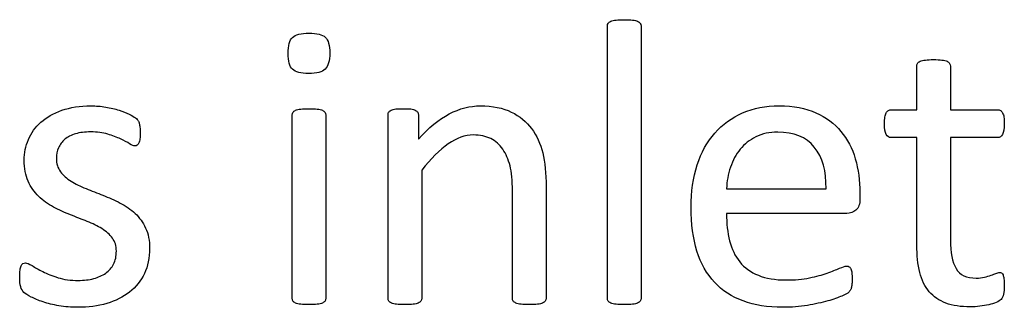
# Model space of a CAD drawing. Header units: inches. Extents: x 0 to 29700, y -16 to 21000.
# Tile 110 of 212: x 5128 to 5500, y 17863 to 17971. Entities that reach past the tile are written whole.
import ezdxf

# ---------------------------------------------------------------- set-up
doc = ezdxf.new("R2010")
doc.units = ezdxf.units.IN
doc.layers.add('254', color=7, linetype='Continuous', true_color=0xffffff)

msp = doc.modelspace()

# ---------------------------------------------------------------- linework, layer by layer
at = {"layer": '254', "color": 2, "linetype": 'Continuous', "lineweight": 25}
for points, knots in [([(5350.412, 17969.844), (5350.614, 17970.161), (5350.931, 17970.421), (5351.912, 17970.825), (5352.576, 17970.969), (5354.192, 17971.2), (5355.23, 17971.229), (5357.74, 17971.229), (5358.808, 17971.2), (5360.424, 17970.969), (5361.087, 17970.825), (5362.01, 17970.421), (5362.328, 17970.161), (5362.53, 17969.844)], [0, 0, 0, 0, 0.164751, 0.164751, 0.3295019, 0.3295019, 0.4942529, 0.4942529, 0.6628352, 0.6628352, 0.8314176, 0.8314176, 1, 1, 1, 1]), ([(5350.412, 17864.968), (5350.239, 17865.227), (5350.152, 17865.574), (5350.152, 17900.263), (5350.152, 17934.52), (5350.152, 17969.18), (5350.239, 17969.555), (5350.412, 17969.844)], [0, 0, 0, 0, 0.0123321, 0.0123321, 0.98849, 0.98849, 1, 1, 1, 1]), ([(5362.53, 17969.844), (5362.732, 17969.555), (5362.847, 17969.18), (5362.847, 17934.52), (5362.847, 17900.263), (5362.847, 17865.574), (5362.732, 17865.227), (5362.53, 17864.968)], [0, 0, 0, 0, 0.01151, 0.01151, 0.9876679, 0.9876679, 1, 1, 1, 1]), ([(5243.69, 17952.533), (5242.564, 17951.465), (5240.487, 17950.917), (5234.486, 17950.917), (5232.437, 17951.465), (5230.245, 17953.542), (5229.697, 17955.533), (5229.697, 17961.448), (5230.245, 17963.467), (5231.37, 17964.535)], [0, 0, 0, 0, 0.2530061, 0.2530061, 0.501193, 0.501193, 0.7493799, 0.7493799, 1, 1, 1, 1]), ([(5231.37, 17964.535), (5232.495, 17965.631), (5234.573, 17966.151), (5240.574, 17966.151), (5242.623, 17965.632), (5244.844, 17963.525), (5245.392, 17961.534), (5245.392, 17955.649), (5244.815, 17953.629), (5243.69, 17952.533)], [0, 0, 0, 0, 0.2490168, 0.2490168, 0.4932905, 0.4932905, 0.7441614, 0.7441614, 1, 1, 1, 1]), ([(5467.117, 17954.697), (5467.319, 17955.014), (5467.637, 17955.274), (5468.618, 17955.735), (5469.281, 17955.908), (5470.089, 17955.995)], [0, 0, 0, 0, 0.5, 0.5, 1, 1, 1, 1]), ([(5470.089, 17955.995), (5470.897, 17956.11), (5471.935, 17956.168), (5474.446, 17956.168), (5475.513, 17956.11), (5476.321, 17955.995)], [0, 0, 0, 0, 0.4942529, 0.4942529, 1, 1, 1, 1]), ([(5476.321, 17955.995), (5477.129, 17955.908), (5477.792, 17955.735), (5478.716, 17955.274), (5479.033, 17955.014), (5479.437, 17954.379), (5479.552, 17954.062), (5479.552, 17948.205), (5479.552, 17942.723), (5479.552, 17937.241)], [0, 0, 0, 0, 0.0567686, 0.0567686, 0.1135371, 0.1135371, 0.1703057, 0.1703057, 1, 1, 1, 1]), ([(5466.858, 17937.241), (5466.858, 17942.723), (5466.858, 17948.205), (5466.858, 17954.062), (5466.944, 17954.379), (5467.117, 17954.697)], [0, 0, 0, 0, 0.9359606, 0.9359606, 1, 1, 1, 1]), ([(5131.687, 17925.96), (5132.755, 17928.441), (5134.313, 17930.634), (5138.525, 17934.385), (5141.154, 17935.876), (5147.469, 17938.136), (5151.162, 17938.684), (5157.192, 17938.684), (5159.039, 17938.54), (5160.885, 17938.222)], [0, 0, 0, 0, 0.2915669, 0.2915669, 0.5831337, 0.5831337, 0.8723472, 0.8723472, 1, 1, 1, 1]), ([(5160.885, 17938.222), (5162.732, 17937.934), (5164.408, 17937.538), (5167.377, 17936.607), (5168.646, 17936.116), (5169.714, 17935.568)], [0, 0, 0, 0, 0.504427, 0.504427, 1, 1, 1, 1]), ([(5231.485, 17936.231), (5231.687, 17936.549), (5232.005, 17936.808), (5232.986, 17937.212), (5233.649, 17937.357), (5234.457, 17937.472)], [0, 0, 0, 0, 0.5, 0.5, 1, 1, 1, 1]), ([(5234.457, 17937.472), (5235.265, 17937.559), (5236.304, 17937.616), (5238.814, 17937.616), (5239.881, 17937.559), (5240.689, 17937.472)], [0, 0, 0, 0, 0.4942529, 0.4942529, 1, 1, 1, 1]), ([(5240.689, 17937.472), (5241.497, 17937.357), (5242.16, 17937.212), (5243.084, 17936.808), (5243.401, 17936.549), (5243.805, 17935.914), (5243.92, 17935.597), (5243.92, 17912.15), (5243.92, 17889.078), (5243.92, 17865.574), (5243.805, 17865.227), (5243.603, 17864.968)], [0, 0, 0, 0, 0.0152284, 0.0152284, 0.0304569, 0.0304569, 0.0456853, 0.0456853, 0.9824287, 0.9824287, 1, 1, 1, 1]), ([(5267.608, 17936.26), (5267.752, 17936.549), (5268.069, 17936.808), (5268.993, 17937.27), (5269.57, 17937.414), (5271.012, 17937.587), (5271.964, 17937.616), (5274.272, 17937.616), (5275.224, 17937.584), (5276.696, 17937.414), (5277.273, 17937.27), (5277.677, 17937.039)], [0, 0, 0, 0, 0.2024309, 0.2024309, 0.4048617, 0.4048617, 0.6072926, 0.6072926, 0.7998488, 0.7998488, 1, 1, 1, 1]), ([(5278.831, 17926.076), (5282.726, 17930.432), (5286.615, 17933.647), (5294.382, 17937.674), (5298.277, 17938.684), (5306.846, 17938.684), (5310.741, 17937.905), (5317.031, 17934.789), (5319.594, 17932.679), (5323.493, 17927.461), (5324.906, 17924.409), (5326.581, 17917.362), (5327.013, 17913.15), (5327.013, 17894.166), (5327.013, 17880.086), (5327.013, 17865.574), (5326.898, 17865.227), (5326.696, 17864.968)], [0, 0, 0, 0, 0.0976134, 0.0976134, 0.1957995, 0.1957995, 0.3104695, 0.3104695, 0.4251394, 0.4251394, 0.5412396, 0.5412396, 0.6571226, 0.6571226, 0.989775, 0.989775, 1, 1, 1, 1]), ([(5390.66, 17928.413), (5393.545, 17931.731), (5397.051, 17934.235), (5405.259, 17937.818), (5409.847, 17938.684), (5420.349, 17938.684), (5425, 17937.831), (5432.639, 17934.327), (5435.784, 17931.99), (5440.689, 17926.104), (5442.507, 17922.642), (5444.815, 17914.679), (5445.392, 17910.438), (5445.392, 17905.168), (5445.392, 17904.398), (5445.392, 17901.609), (5444.901, 17900.196), (5443.892, 17899.33)], [0, 0, 0, 0, 0.1438864, 0.1438864, 0.2872898, 0.2872898, 0.4404707, 0.4404707, 0.5950514, 0.5950514, 0.7496321, 0.7496321, 0.9042128, 0.9042128, 0.9306369, 0.9306369, 1, 1, 1, 1]), ([(5456.125, 17936.953), (5456.471, 17937.155), (5456.817, 17937.241), (5460.452, 17937.241), (5463.655, 17937.241), (5466.858, 17937.241)], [0, 0, 0, 0, 0.1190476, 0.1190476, 1, 1, 1, 1]), ([(5479.552, 17937.241), (5485.477, 17937.241), (5491.401, 17937.241), (5497.729, 17937.241), (5498.104, 17937.155), (5498.392, 17936.953)], [0, 0, 0, 0, 0.9361702, 0.9361702, 1, 1, 1, 1]), ([(5231.485, 17864.968), (5231.312, 17865.227), (5231.226, 17865.574), (5231.226, 17889.078), (5231.226, 17912.15), (5231.226, 17935.597), (5231.312, 17935.914), (5231.485, 17936.231)], [0, 0, 0, 0, 0.0181232, 0.0181232, 0.9842932, 0.9842932, 1, 1, 1, 1]), ([(5267.637, 17864.968), (5267.463, 17865.227), (5267.377, 17865.574), (5267.377, 17889.078), (5267.377, 17912.15), (5267.377, 17935.654), (5267.463, 17936.001), (5267.608, 17936.26)], [0, 0, 0, 0, 0.0180796, 0.0180796, 0.9819204, 0.9819204, 1, 1, 1, 1]), ([(5278.571, 17936.26), (5278.744, 17936.001), (5278.831, 17935.654), (5278.831, 17932.173), (5278.831, 17929.124), (5278.831, 17926.076)], [0, 0, 0, 0, 0.1243094, 0.1243094, 1, 1, 1, 1]), ([(5466.858, 17926.682), (5463.626, 17926.682), (5460.395, 17926.682), (5456.384, 17926.682), (5455.779, 17927.114), (5454.855, 17928.73), (5454.624, 17930.086), (5454.624, 17932.913), (5454.682, 17933.721), (5454.826, 17934.385)], [0, 0, 0, 0, 0.6210362, 0.6210362, 0.7707503, 0.7707503, 0.9204644, 0.9204644, 1, 1, 1, 1]), ([(5499.72, 17934.385), (5499.806, 17933.721), (5499.864, 17932.913), (5499.864, 17930.086), (5499.633, 17928.73), (5498.71, 17927.114), (5498.104, 17926.682), (5491.401, 17926.682), (5485.477, 17926.682), (5479.552, 17926.682)], [0, 0, 0, 0, 0.0524112, 0.0524112, 0.1510676, 0.1510676, 0.2497241, 0.2497241, 1, 1, 1, 1]), ([(5173.551, 17932.048), (5173.638, 17931.644), (5173.691, 17931.182), (5173.869, 17930.057), (5173.897, 17929.365), (5173.897, 17927.662), (5173.869, 17926.912), (5173.695, 17925.643), (5173.58, 17925.095), (5173.407, 17924.691)], [0, 0, 0, 0, 0.2551684, 0.2551684, 0.4978663, 0.4978663, 0.7489332, 0.7489332, 1, 1, 1, 1]), ([(5131.63, 17910.236), (5130.62, 17912.429), (5130.129, 17915.083), (5130.129, 17920.882), (5130.649, 17923.479), (5131.687, 17925.96)], [0, 0, 0, 0, 0.5273632, 0.5273632, 1, 1, 1, 1]), ([(5145.478, 17926.047), (5144.411, 17925.152), (5143.632, 17924.085), (5142.536, 17921.604), (5142.276, 17920.276), (5142.276, 17916.843), (5142.795, 17915.17), (5143.805, 17913.814)], [0, 0, 0, 0, 0.295858, 0.295858, 0.591716, 0.591716, 1, 1, 1, 1]), ([(5161.635, 17928.009), (5159.76, 17928.557), (5157.625, 17928.845), (5153.038, 17928.845), (5151.162, 17928.615), (5147.873, 17927.634), (5146.517, 17926.941), (5145.478, 17926.047)], [0, 0, 0, 0, 0.3589744, 0.3589744, 0.6794872, 0.6794872, 1, 1, 1, 1]), ([(5169.887, 17924.373), (5169.021, 17924.95), (5167.896, 17925.556), (5165.126, 17926.826), (5163.482, 17927.432), (5161.635, 17928.009)], [0, 0, 0, 0, 0.5, 0.5, 1, 1, 1, 1]), ([(5314.607, 17864.968), (5314.405, 17865.227), (5314.319, 17865.574), (5314.319, 17879.519), (5314.319, 17893.031), (5314.319, 17910.496), (5314.021, 17913.675), (5312.761, 17918.488), (5311.853, 17920.556), (5309.5, 17924.056), (5307.977, 17925.395), (5304.249, 17927.23), (5302.085, 17927.691), (5296.431, 17927.691), (5293.266, 17926.553), (5286.881, 17922.065), (5283.563, 17918.747), (5280.072, 17914.391)], [0, 0, 0, 0, 0.0106594, 0.0106594, 0.3434701, 0.3434701, 0.4408261, 0.4408261, 0.5395668, 0.5395668, 0.6394324, 0.6394324, 0.7405482, 0.7405482, 0.8698823, 0.8698823, 1, 1, 1, 1]), ([(5425.571, 17863.352), (5422.686, 17862.862), (5419.598, 17862.602), (5410.626, 17862.602), (5405.631, 17863.4), (5397.065, 17866.583), (5393.46, 17868.95), (5387.602, 17875.21), (5385.375, 17879.123), (5382.437, 17888.568), (5381.687, 17894.05), (5381.687, 17906.255), (5382.458, 17911.595), (5385.525, 17921.084), (5387.746, 17925.124), (5390.66, 17928.413)], [0, 0, 0, 0, 0.0891474, 0.0891474, 0.2432002, 0.2432002, 0.3963436, 0.3963436, 0.5509507, 0.5509507, 0.7061483, 0.7061483, 0.8534787, 0.8534787, 1, 1, 1, 1]), ([(5428.196, 17923.075), (5425.08, 17926.883), (5420.493, 17928.759), (5411.26, 17928.759), (5408.519, 17928.182), (5403.788, 17925.816), (5401.84, 17924.246), (5398.652, 17920.363), (5397.412, 17918.084), (5396.546, 17915.487)], [0, 0, 0, 0, 0.3962301, 0.3962301, 0.5980831, 0.5980831, 0.7999362, 0.7999362, 1, 1, 1, 1]), ([(5467.983, 17875.816), (5467.233, 17878.759), (5466.858, 17882.221), (5466.858, 17899.715), (5466.858, 17913.198), (5466.858, 17926.682)], [0, 0, 0, 0, 0.2292468, 0.2292468, 1, 1, 1, 1]), ([(5479.552, 17926.682), (5479.552, 17913.814), (5479.552, 17900.946), (5479.552, 17883.317), (5480.232, 17879.704), (5483.072, 17874.835), (5485.611, 17873.623), (5490.429, 17873.623), (5491.468, 17873.739), (5493.315, 17874.2), (5494.151, 17874.431), (5494.873, 17874.691)], [0, 0, 0, 0, 0.5062548, 0.5062548, 0.6935464, 0.6935464, 0.8791865, 0.8791865, 0.9395933, 0.9395933, 1, 1, 1, 1]), ([(5172.743, 17923.796), (5172.484, 17923.623), (5172.195, 17923.537), (5171.445, 17923.537), (5170.781, 17923.825), (5169.887, 17924.373)], [0, 0, 0, 0, 0.3846154, 0.3846154, 1, 1, 1, 1]), ([(5280.072, 17914.391), (5280.072, 17898.263), (5280.072, 17882.134), (5280.072, 17865.574), (5279.956, 17865.227), (5279.754, 17864.968)], [0, 0, 0, 0, 0.9738676, 0.9738676, 1, 1, 1, 1]), ([(5153.442, 17907.466), (5155.519, 17906.63), (5157.679, 17905.783), (5162.039, 17904.062), (5164.203, 17903.081), (5166.309, 17901.984)], [0, 0, 0, 0, 0.4971403, 0.4971403, 1, 1, 1, 1]), ([(5153.903, 17895.031), (5151.855, 17895.839), (5149.724, 17896.686), (5145.363, 17898.407), (5143.228, 17899.388), (5141.151, 17900.484)], [0, 0, 0, 0, 0.4971403, 0.4971403, 1, 1, 1, 1]), ([(5171.964, 17898.061), (5173.609, 17896.531), (5174.949, 17894.691), (5176.927, 17890.386), (5177.446, 17887.818), (5177.446, 17881.298), (5176.783, 17878.153), (5175.484, 17875.383)], [0, 0, 0, 0, 0.3165581, 0.3165581, 0.6280383, 0.6280383, 1, 1, 1, 1]), ([(5395.075, 17898.089), (5395.075, 17894.223), (5395.456, 17890.763), (5397.008, 17884.616), (5398.274, 17881.959), (5401.884, 17877.547), (5404.192, 17875.874), (5409.962, 17873.508), (5413.453, 17872.931), (5420.897, 17872.931), (5423.811, 17873.19), (5426.379, 17873.739)], [0, 0, 0, 0, 0.2055215, 0.2055215, 0.4128642, 0.4128642, 0.6231815, 0.6231815, 0.8334988, 0.8334988, 1, 1, 1, 1]), ([(5160.885, 17875.499), (5162.184, 17876.393), (5163.165, 17877.547), (5164.549, 17880.317), (5164.896, 17881.933), (5164.896, 17885.799), (5164.405, 17887.443), (5162.386, 17890.098), (5161.058, 17891.28), (5159.443, 17892.319)], [0, 0, 0, 0, 0.2462687, 0.2462687, 0.4925373, 0.4925373, 0.7462687, 0.7462687, 1, 1, 1, 1]), ([(5129.61, 17879.105), (5129.899, 17879.278), (5130.216, 17879.394), (5131.139, 17879.394), (5131.976, 17879.047), (5133.072, 17878.355)], [0, 0, 0, 0, 0.40625, 0.40625, 1, 1, 1, 1]), ([(5426.379, 17873.739), (5428.946, 17874.258), (5431.168, 17874.864), (5434.919, 17876.191), (5436.448, 17876.797), (5437.66, 17877.345)], [0, 0, 0, 0, 0.5, 0.5, 1, 1, 1, 1]), ([(5437.66, 17877.345), (5438.871, 17877.864), (5439.766, 17878.153), (5440.747, 17878.153), (5441.064, 17878.066), (5441.353, 17877.893)], [0, 0, 0, 0, 0.6470588, 0.6470588, 1, 1, 1, 1]), ([(5132.726, 17866.497), (5131.514, 17867.132), (5130.62, 17867.709), (5129.466, 17868.747), (5129.062, 17869.469), (5128.542, 17871.315), (5128.427, 17872.556), (5128.427, 17875.124), (5128.485, 17875.931), (5128.571, 17876.624)], [0, 0, 0, 0, 0.2763819, 0.2763819, 0.5527638, 0.5527638, 0.8291457, 0.8291457, 1, 1, 1, 1]), ([(5137.169, 17876.076), (5138.785, 17875.239), (5140.686, 17874.481), (5145.103, 17873.104), (5147.642, 17872.758), (5152.663, 17872.758), (5154.624, 17872.989), (5158.087, 17873.912), (5159.616, 17874.604), (5160.885, 17875.499)], [0, 0, 0, 0, 0.2820666, 0.2820666, 0.56751, 0.56751, 0.783755, 0.783755, 1, 1, 1, 1]), ([(5175.484, 17875.383), (5174.157, 17872.613), (5172.299, 17870.291), (5167.492, 17866.468), (5164.609, 17865.047), (5157.942, 17863.092), (5154.278, 17862.602), (5147.815, 17862.602), (5145.478, 17862.804), (5143.228, 17863.179)], [0, 0, 0, 0, 0.2773826, 0.2773826, 0.5527281, 0.5527281, 0.8302763, 0.8302763, 1, 1, 1, 1]), ([(5442.362, 17875.585), (5442.42, 17874.922), (5442.478, 17874.143), (5442.478, 17872.556), (5442.449, 17871.979), (5442.334, 17870.998), (5442.276, 17870.565), (5442.189, 17870.19)], [0, 0, 0, 0, 0.4102564, 0.4102564, 0.7051282, 0.7051282, 1, 1, 1, 1]), ([(5490.631, 17863.006), (5489.448, 17862.833), (5488.266, 17862.775), (5483.505, 17862.775), (5480.418, 17863.237), (5475.282, 17865.141), (5473.191, 17866.571), (5469.916, 17870.421), (5468.704, 17872.844), (5467.983, 17875.816)], [0, 0, 0, 0, 0.0990148, 0.0990148, 0.3984741, 0.3984741, 0.6979335, 0.6979335, 1, 1, 1, 1]), ([(5496.719, 17875.412), (5497.21, 17875.643), (5497.671, 17875.758), (5498.335, 17875.758), (5498.594, 17875.701), (5498.825, 17875.585)], [0, 0, 0, 0, 0.6521739, 0.6521739, 1, 1, 1, 1]), ([(5499.72, 17873.392), (5499.806, 17872.758), (5499.864, 17872.008), (5499.864, 17869.584), (5499.748, 17868.401), (5499.547, 17867.536)], [0, 0, 0, 0, 0.3809524, 0.3809524, 1, 1, 1, 1]), ([(5441.814, 17869.151), (5441.641, 17868.834), (5441.41, 17868.545), (5440.833, 17867.968), (5439.997, 17867.507), (5437.227, 17866.237), (5435.44, 17865.595), (5431.024, 17864.391), (5428.485, 17863.814), (5425.571, 17863.352)], [0, 0, 0, 0, 0.2492379, 0.2492379, 0.4984759, 0.4984759, 0.7477138, 0.7477138, 1, 1, 1, 1]), ([(5234.457, 17863.756), (5233.649, 17863.871), (5232.986, 17864.016), (5232.005, 17864.42), (5231.687, 17864.679), (5231.485, 17864.968)], [0, 0, 0, 0, 0.5, 0.5, 1, 1, 1, 1]), ([(5240.689, 17863.756), (5239.881, 17863.669), (5238.814, 17863.612), (5236.304, 17863.612), (5235.265, 17863.669), (5234.457, 17863.756)], [0, 0, 0, 0, 0.5057471, 0.5057471, 1, 1, 1, 1]), ([(5243.603, 17864.968), (5243.401, 17864.679), (5243.084, 17864.42), (5242.16, 17864.016), (5241.497, 17863.871), (5240.689, 17863.756)], [0, 0, 0, 0, 0.5, 0.5, 1, 1, 1, 1]), ([(5270.608, 17863.756), (5269.8, 17863.871), (5269.137, 17864.016), (5268.156, 17864.42), (5267.839, 17864.679), (5267.637, 17864.968)], [0, 0, 0, 0, 0.5, 0.5, 1, 1, 1, 1]), ([(5276.84, 17863.756), (5276.032, 17863.669), (5274.965, 17863.612), (5272.455, 17863.612), (5271.416, 17863.669), (5270.608, 17863.756)], [0, 0, 0, 0, 0.5057471, 0.5057471, 1, 1, 1, 1]), ([(5279.754, 17864.968), (5279.552, 17864.679), (5279.235, 17864.42), (5278.312, 17864.016), (5277.648, 17863.871), (5276.84, 17863.756)], [0, 0, 0, 0, 0.5, 0.5, 1, 1, 1, 1]), ([(5317.55, 17863.756), (5316.713, 17863.871), (5316.079, 17864.016), (5315.155, 17864.42), (5314.809, 17864.679), (5314.607, 17864.968)], [0, 0, 0, 0, 0.5, 0.5, 1, 1, 1, 1]), ([(5323.782, 17863.756), (5322.945, 17863.669), (5321.935, 17863.612), (5319.397, 17863.612), (5318.358, 17863.669), (5317.55, 17863.756)], [0, 0, 0, 0, 0.4886364, 0.4886364, 1, 1, 1, 1]), ([(5326.696, 17864.968), (5326.494, 17864.679), (5326.148, 17864.42), (5325.225, 17864.016), (5324.59, 17863.871), (5323.782, 17863.756)], [0, 0, 0, 0, 0.5, 0.5, 1, 1, 1, 1]), ([(5353.384, 17863.756), (5352.576, 17863.871), (5351.912, 17864.016), (5350.931, 17864.42), (5350.614, 17864.679), (5350.412, 17864.968)], [0, 0, 0, 0, 0.5, 0.5, 1, 1, 1, 1]), ([(5359.616, 17863.756), (5358.808, 17863.669), (5357.74, 17863.612), (5355.23, 17863.612), (5354.192, 17863.669), (5353.384, 17863.756)], [0, 0, 0, 0, 0.5057471, 0.5057471, 1, 1, 1, 1]), ([(5362.53, 17864.968), (5362.328, 17864.679), (5362.01, 17864.42), (5361.087, 17864.016), (5360.424, 17863.871), (5359.616, 17863.756)], [0, 0, 0, 0, 0.5, 0.5, 1, 1, 1, 1]), ([(5496.777, 17864.448), (5495.969, 17864.102), (5495.017, 17863.814), (5492.939, 17863.352), (5491.814, 17863.15), (5490.631, 17863.006)], [0, 0, 0, 0, 0.5, 0.5, 1, 1, 1, 1])]:
    msp.add_open_spline(points, degree=3, knots=knots, dxfattribs=at)
for points in [[(5277.677, 17937.039), (5278.11, 17936.808), (5278.398, 17936.549), (5278.571, 17936.26)], [(5455.317, 17936.029), (5455.519, 17936.491), (5455.779, 17936.78), (5456.125, 17936.953)], [(5498.392, 17936.953), (5498.71, 17936.78), (5498.97, 17936.491), (5499.2, 17936.029)], [(5169.714, 17935.568), (5170.753, 17935.049), (5171.56, 17934.558), (5172.08, 17934.154)], [(5172.08, 17934.154), (5172.628, 17933.75), (5172.974, 17933.375), (5173.176, 17933.087)], [(5173.176, 17933.087), (5173.349, 17932.769), (5173.465, 17932.423), (5173.551, 17932.048)], [(5454.826, 17934.385), (5454.942, 17935.049), (5455.115, 17935.597), (5455.317, 17936.029)], [(5499.2, 17936.029), (5499.431, 17935.597), (5499.604, 17935.049), (5499.72, 17934.385)], [(5173.407, 17924.691), (5173.205, 17924.287), (5173.003, 17923.998), (5172.743, 17923.796)], [(5432.611, 17907.38), (5432.784, 17914.044), (5431.283, 17919.295), (5428.196, 17923.075)], [(5396.546, 17915.487), (5395.652, 17912.919), (5395.19, 17910.207), (5395.075, 17907.38)], [(5143.805, 17913.814), (5144.844, 17912.458), (5146.171, 17911.246), (5147.815, 17910.236)], [(5135.582, 17904.523), (5133.938, 17906.139), (5132.611, 17908.014), (5131.63, 17910.236)], [(5147.815, 17910.236), (5149.46, 17909.197), (5151.335, 17908.274), (5153.442, 17907.466)], [(5395.075, 17907.38), (5407.587, 17907.38), (5420.099, 17907.38), (5432.611, 17907.38)], [(5141.151, 17900.484), (5139.073, 17901.609), (5137.227, 17902.937), (5135.582, 17904.523)], [(5166.309, 17901.984), (5168.444, 17900.917), (5170.32, 17899.619), (5171.964, 17898.061)], [(5440.458, 17898.089), (5425.33, 17898.089), (5410.202, 17898.089), (5395.075, 17898.089)], [(5443.892, 17899.33), (5442.882, 17898.493), (5441.757, 17898.061), (5440.458, 17898.089)], [(5159.443, 17892.319), (5157.798, 17893.329), (5155.952, 17894.252), (5153.903, 17895.031)], [(5128.571, 17876.624), (5128.687, 17877.287), (5128.802, 17877.807), (5128.975, 17878.24)], [(5128.975, 17878.24), (5129.12, 17878.643), (5129.35, 17878.932), (5129.61, 17879.105)], [(5133.072, 17878.355), (5134.197, 17877.662), (5135.553, 17876.883), (5137.169, 17876.076)], [(5441.353, 17877.893), (5441.641, 17877.691), (5441.843, 17877.432), (5442.016, 17877.085)], [(5442.016, 17877.085), (5442.16, 17876.71), (5442.276, 17876.22), (5442.362, 17875.585)], [(5494.873, 17874.691), (5495.565, 17874.95), (5496.2, 17875.181), (5496.719, 17875.412)], [(5498.825, 17875.585), (5499.056, 17875.441), (5499.229, 17875.21), (5499.373, 17874.835)], [(5499.373, 17874.835), (5499.489, 17874.489), (5499.604, 17873.998), (5499.72, 17873.392)], [(5442.189, 17870.19), (5442.132, 17869.786), (5441.987, 17869.44), (5441.814, 17869.151)], [(5137.227, 17864.65), (5135.467, 17865.227), (5133.967, 17865.862), (5132.726, 17866.497)], [(5499.547, 17867.536), (5499.345, 17866.67), (5499.056, 17866.006), (5498.623, 17865.602)], [(5143.228, 17863.179), (5141.006, 17863.583), (5139.016, 17864.044), (5137.227, 17864.65)], [(5498.623, 17865.602), (5498.219, 17865.199), (5497.613, 17864.823), (5496.777, 17864.448)]]:
    msp.add_open_spline(points, degree=3, dxfattribs=at)

doc.saveas('drawing.dxf')
